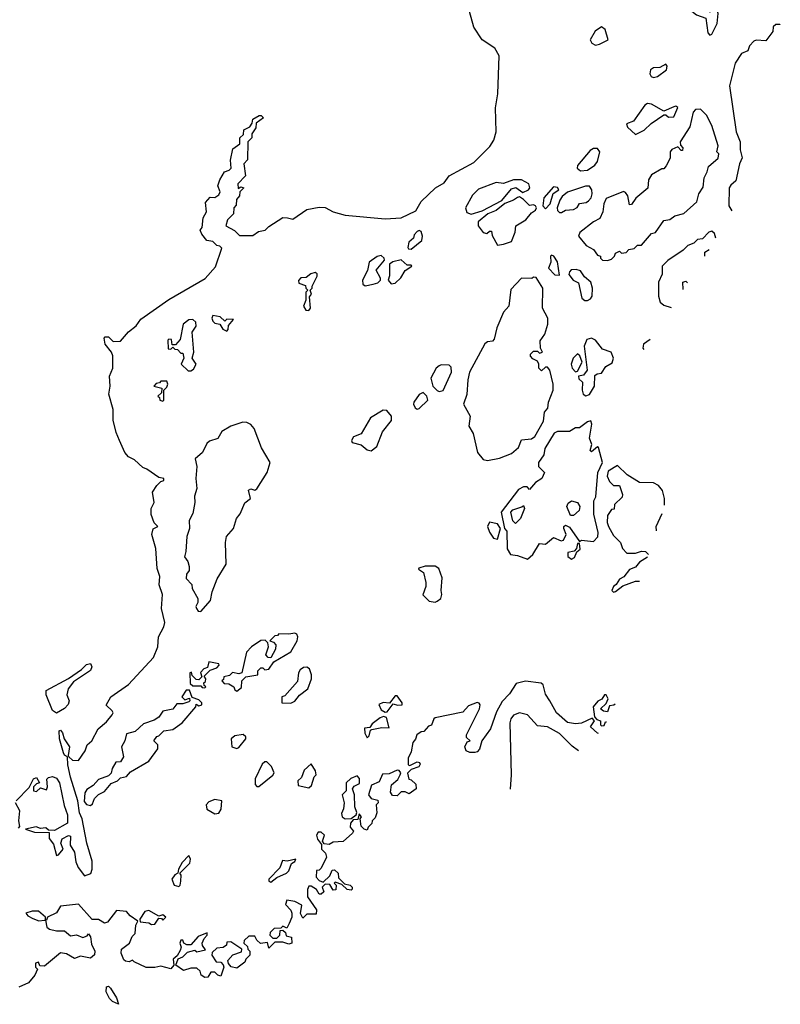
# Model space of a CAD drawing. Extents: x 1861455 to 2058065, y 200073 to 437907.
# Tile 173 of 256: x 2036331 to 2040127, y 265150 to 270065. Entities that reach past the tile are written whole.
import ezdxf

# ---------------------------------------------------------------- set-up
doc = ezdxf.new("R2010")
doc.units = 0

msp = doc.modelspace()

# ---------------------------------------------------------------- linework, layer by layer
at = {"layer": '0CON05XD'}
for points in [[(2039775, 269987.5), (2039785, 269992.5), (2039812.5, 270045), (2039816.7, 270095), (2039810, 270115), (2039820, 270125), (2039795, 270130), (2039790, 270115), (2039775, 270102.5), (2039770, 270105), (2039763.3, 270115), (2039766.7, 270165), (2039756.7, 270185), (2039720.7, 270220.7), (2039678.3, 270231.7), (2039650, 270175), (2039647.5, 270137.5), (2039708.8, 270088.8), (2039755, 270072.5), (2039765, 270000), (2039775, 269987.5)], [(2036313.3, 266165), (2036378.3, 266231.7), (2036400, 266275), (2036415, 266282.5), (2036430, 266255), (2036415, 266250), (2036400, 266235), (2036400, 266215), (2036415, 266212.5), (2036435, 266230), (2036465, 266220), (2036470, 266235), (2036467, 266273), (2036475, 266282.5), (2036495, 266286.7), (2036515, 266278.6), (2036529.2, 266255), (2036553.1, 266143.1), (2036570.4, 266095), (2036570, 266055), (2036505, 266017.5), (2036475, 266020), (2036461.7, 266031.7), (2036435, 266027.5), (2036414.1, 266035.9), (2036360, 266025), (2036405, 266010), (2036478.3, 266008.3), (2036478.3, 265978.3), (2036499.6, 265949.6), (2036515, 265893.3), (2036525, 265896.7), (2036547.5, 265925), (2036536.7, 265955), (2036544, 265976), (2036575, 265992), (2036585, 265990), (2036583.8, 265945), (2036605, 265908.8), (2036611.1, 265861.1), (2036622.5, 265832.5), (2036655, 265791.2), (2036686.4, 265803.6), (2036693.2, 265825), (2036692.8, 265865), (2036666.2, 265955), (2036643.1, 266075), (2036630, 266105), (2036620.6, 266165), (2036585, 266283.3), (2036570.9, 266345), (2036570, 266385), (2036555, 266394.3), (2036550, 266405), (2036530, 266475), (2036527.5, 266515), (2036535, 266518), (2036545.5, 266505.5), (2036552.5, 266475), (2036580, 266435), (2036572.5, 266392.5), (2036576.7, 266385), (2036595, 266368.8), (2036625, 266366.7), (2036657.5, 266415), (2036667.5, 266445), (2036691.2, 266465), (2036722.5, 266525), (2036765, 266560), (2036792.5, 266595), (2036797.5, 266605), (2036792.5, 266615), (2036762.5, 266642.5), (2036786.7, 266685), (2036874.2, 266745.8), (2036998.3, 266881.7), (2037020, 266935), (2037023.3, 266985), (2037050, 267035), (2037056.2, 267055), (2037038.8, 267125), (2037043.6, 267196.4), (2037027, 267243), (2037030, 267285), (2037016.7, 267325), (2037011.2, 267425), (2036991.2, 267495), (2036997, 267523), (2037020, 267535), (2037003, 267553), (2036987.5, 267595), (2036987.5, 267625), (2037002.5, 267655), (2036993.6, 267706.4), (2037015, 267740), (2037035, 267760), (2037050, 267765), (2037050, 267775), (2037025, 267780), (2036965, 267821.2), (2036945, 267828.8), (2036905, 267867.5), (2036875, 267883.3), (2036856.2, 267905), (2036828.8, 267965), (2036812, 268005), (2036798, 268065), (2036798.3, 268118.3), (2036776.2, 268195), (2036782.5, 268235), (2036780, 268285), (2036796.2, 268325), (2036796.1, 268386.1), (2036790, 268405), (2036757.5, 268445), (2036752.5, 268475), (2036758.3, 268481.7), (2036775, 268482.5), (2036798.3, 268458.3), (2036835, 268460), (2036875, 268507.5), (2036912.7, 268537.3), (2036935, 268570), (2037075, 268668), (2037257.3, 268772.7), (2037308.1, 268831.9), (2037340, 268925), (2037330, 268935), (2037315, 268937.5), (2037295, 268957.5), (2037265, 268962.5), (2037240, 268995), (2037232.5, 269015), (2037241.7, 269028.3), (2037247.5, 269075), (2037263.3, 269105), (2037258.3, 269151.7), (2037281.7, 269178.3), (2037305, 269177.5), (2037325, 269190), (2037332.5, 269205), (2037320, 269235), (2037330, 269265), (2037352.5, 269305), (2037377, 269313), (2037387, 269323), (2037383, 269363), (2037395, 269420), (2037430, 269445), (2037430, 269475), (2037447.5, 269492.5), (2037450, 269515), (2037480, 269530), (2037491.7, 269548.3), (2037495, 269567.5), (2037527, 269587), (2037537, 269587), (2037547.5, 269575), (2037511.7, 269548.3), (2037510, 269525), (2037490, 269495), (2037490, 269475), (2037470, 269455), (2037467.5, 269365), (2037450, 269345), (2037457.5, 269285), (2037420, 269245), (2037421.7, 269221.7), (2037435, 269230), (2037450, 269225), (2037430, 269205), (2037427.5, 269185), (2037413, 269167), (2037411.7, 269138.3), (2037400, 269125), (2037397.5, 269095), (2037367.5, 269065), (2037360, 269035), (2037403, 269013), (2037428.3, 268988.3), (2037495, 268987.5), (2037523, 269007), (2037556, 269014), (2037575, 269032.5), (2037645, 269076.7), (2037667.5, 269075), (2037695, 269068.8), (2037765, 269117.5), (2037825, 269128.8), (2037855, 269126.7), (2037895, 269106.2), (2037955, 269089.2), (2038155, 269070.8), (2038235, 269076.2), (2038308.6, 269111.4), (2038335, 269157.5), (2038406, 269225), (2038450, 269250), (2038475, 269286), (2038597.9, 269352.1), (2038677.8, 269432.2), (2038696.8, 269463.2), (2038709.2, 269505), (2038705.8, 269624.2), (2038717.1, 269695), (2038723.6, 269883.6), (2038702.4, 269922.4), (2038638.8, 269965), (2038596.8, 270026.8), (2038576, 270105)], [(2039205, 269937.5), (2039225, 269942.5), (2039267.5, 269965), (2039253.8, 270015), (2039235, 270028.8), (2039202.3, 270007.7), (2039177.5, 269965), (2039187, 269947), (2039205, 269937.5)], [(2040127, 270042), (2040125, 270040), (2040105, 270040), (2040091.7, 270028.3), (2040090, 270005), (2040055, 269960), (2040007, 269963), (2039995, 269957.5), (2039972.5, 269935), (2039965, 269910), (2039934, 269896), (2039902.3, 269847.7), (2039873.8, 269735), (2039906.7, 269505), (2039926.2, 269455), (2039926.2, 269415), (2039937.5, 269375), (2039923.3, 269345), (2039905, 269260), (2039880.4, 269239.6), (2039872.5, 269225), (2039870, 269135), (2039884.8, 269110.7)], [(2039495, 269776.2), (2039515, 269781.2), (2039558.8, 269815), (2039563, 269833), (2039555, 269842.5), (2039525, 269826.7), (2039495, 269823.8), (2039480, 269815), (2039476.2, 269795), (2039482, 269782), (2039495, 269776.2)], [(2039405, 269492.5), (2039447.3, 269512.7), (2039482.7, 269547.3), (2039545, 269590), (2039555, 269590), (2039568.3, 269578.3), (2039595, 269580), (2039616.1, 269626.1), (2039605, 269632.5), (2039595, 269630), (2039545, 269607.5), (2039485, 269643.8), (2039465, 269646.7), (2039451.2, 269638.8), (2039395, 269557.5), (2039360, 269545), (2039365, 269527.5), (2039405, 269492.5)], [(2039265, 268862.5), (2039285, 268870), (2039300, 268885), (2039305, 268900), (2039325, 268910), (2039335, 268900), (2039357, 268903), (2039371.7, 268918.3), (2039397, 268923), (2039415, 268940), (2039435, 268940), (2039485, 268997.5), (2039505, 269002.5), (2039545, 269062.5), (2039575, 269067.5), (2039600, 269085), (2039645, 269096.7), (2039710, 269155), (2039721.2, 269195), (2039741.7, 269228.3), (2039746.7, 269275), (2039762.5, 269305), (2039768.3, 269331.7), (2039817, 269373), (2039820, 269395), (2039810, 269405), (2039816.7, 269435), (2039785.9, 269535.9), (2039758.3, 269588.3), (2039728, 269618), (2039703.9, 269616.1), (2039692.5, 269602.5), (2039675, 269530), (2039626.7, 269455), (2039628.3, 269438.3), (2039640, 269425), (2039638.3, 269411.7), (2039631.7, 269411.7), (2039615, 269430), (2039585, 269417.5), (2039577.5, 269405), (2039577, 269373), (2039557.5, 269335), (2039545, 269320), (2039535, 269320), (2039485, 269290), (2039470, 269265), (2039466.1, 269223.9), (2039405.8, 269174.2), (2039385, 269142.5), (2039375, 269140), (2039366.7, 269185), (2039355, 269202.5), (2039345, 269206.7), (2039258.3, 269171.7), (2039246.2, 269145), (2039242, 269105), (2039227.1, 269072.9), (2039194, 269056), (2039127, 269003), (2039120, 268985), (2039158.3, 268938.3), (2039195, 268917.5), (2039215, 268890), (2039230, 268885), (2039230, 268875), (2039240, 268865), (2039265, 268862.5)], [(2039130.4, 269310.4), (2039165, 269313.8), (2039201.2, 269338.8), (2039215, 269357.5), (2039226.7, 269405), (2039215, 269422.5), (2039195, 269422.5), (2039178.3, 269411.7), (2039115, 269337.5), (2039114, 269324), (2039130.4, 269310.4)], [(2038585, 269094.2), (2038639.6, 269110.4), (2038737.7, 269162.3), (2038785, 269220), (2038806.4, 269226.4), (2038842.5, 269202.5), (2038870, 269215), (2038877.5, 269225), (2038872.5, 269245), (2038835, 269266), (2038795, 269266), (2038745, 269247.5), (2038708.3, 269251.7), (2038620.4, 269219.6), (2038590.6, 269189.4), (2038555.8, 269125), (2038562.9, 269102.9), (2038585, 269094.2)], [(2039035, 269102.5), (2039055, 269113.3), (2039095, 269116.7), (2039113.3, 269126.7), (2039125, 269146.7), (2039157.5, 269152.5), (2039169.3, 269160.7), (2039183.8, 269176.2), (2039188.8, 269195), (2039186.2, 269215), (2039175, 269233.3), (2039155, 269234.2), (2039065, 269203.8), (2039038.3, 269181.7), (2039026.1, 269163.9), (2039013.8, 269125), (2039015, 269112.5), (2039025, 269102.5), (2039035, 269102.5)], [(2038955, 269120), (2038978, 269145), (2038993.3, 269196.7), (2039022.5, 269215), (2039015, 269227.5), (2038995, 269230), (2038946.2, 269175), (2038941.2, 269135), (2038955, 269120)], [(2038715, 268940), (2038745, 268943.8), (2038785, 268957.5), (2038803.3, 269005), (2038807.5, 269035), (2038856.7, 269065), (2038885, 269100), (2038905.9, 269114.1), (2038910, 269125), (2038905.9, 269135.9), (2038895, 269141.2), (2038875, 269137.5), (2038845, 269167.5), (2038825, 269180), (2038815, 269177.5), (2038796.2, 269163.8), (2038752.3, 269147.7), (2038708.3, 269111.7), (2038667.5, 269095), (2038620, 269055), (2038620, 269035), (2038645, 269002.5), (2038661.7, 268998.3), (2038675, 269010), (2038685, 269010), (2038688.3, 268988.3), (2038715, 268940)], [(2038285, 268920), (2038337.7, 268962.3), (2038342, 268985), (2038335, 269007.5), (2038325, 269012.5), (2038315, 269007.5), (2038299.3, 268990.7), (2038296.2, 268973.8), (2038272.5, 268955), (2038268.3, 268928.3), (2038271.7, 268921.7), (2038285, 268920)], [(2039804.9, 268974.6), (2039798.3, 268998.3), (2039785, 269010), (2039770, 269005), (2039738.3, 268971.7), (2039713, 268967), (2039695, 268950), (2039665, 268937.5), (2039642.5, 268915), (2039565, 268863.3), (2039536.7, 268835), (2039536.7, 268795), (2039520, 268755), (2039520, 268685), (2039527.5, 268655), (2039545, 268640), (2039583.2, 268628.2)], [(2038055, 268736.2), (2038095, 268744), (2038118, 268752), (2038132.5, 268765), (2038132.5, 268775), (2038110, 268815), (2038152.5, 268865), (2038150, 268875), (2038135, 268887.5), (2038115, 268883.3), (2038075.9, 268854.1), (2038067.7, 268812.3), (2038042, 268765), (2038043.3, 268745), (2038055, 268736.2)], [(2039025, 268790), (2039015.7, 268855.7), (2038997.5, 268885), (2038985, 268890), (2038980, 268885), (2038982.5, 268855), (2038970, 268825), (2039001.7, 268791.7), (2039025, 268790)], [(2039750.9, 268884), (2039750, 268905), (2039771.6, 268918)], [(2038185, 268746.7), (2038205, 268750), (2038233.3, 268776.7), (2038255, 268812.5), (2038287.5, 268835), (2038285, 268840), (2038265, 268840), (2038235, 268866.7), (2038193.6, 268856.4), (2038177.5, 268845), (2038176.1, 268786.1), (2038170, 268765), (2038185, 268746.7)], [(2037775, 268612.5), (2037782.5, 268625), (2037778.3, 268681.7), (2037787.5, 268695), (2037780, 268715), (2037790, 268725), (2037790, 268735), (2037816.2, 268785), (2037816.2, 268796.2), (2037805, 268802.5), (2037783.9, 268796.1), (2037761.7, 268778.3), (2037735, 268776.2), (2037723, 268763), (2037725, 268750), (2037758.3, 268738.3), (2037760, 268725), (2037770, 268715), (2037760, 268705), (2037760, 268665), (2037747.5, 268635), (2037760, 268615), (2037775, 268612.5)], [(2039152.3, 268662.3), (2039165, 268662.5), (2039179.3, 268670.7), (2039187.5, 268685), (2039190, 268725), (2039181.2, 268755), (2039150.4, 268780.4), (2039130.4, 268810.4), (2039107.7, 268817.7), (2039084.1, 268815.9), (2039074.2, 268805.8), (2039072.3, 268792.3), (2039093.3, 268765), (2039120.7, 268750.7), (2039136.7, 268675), (2039152.3, 268662.3)], [(2038665, 267864.3), (2038725, 267876.7), (2038785, 267900), (2038820.7, 267929.3), (2038835, 267967.5), (2038885, 267973.3), (2038902.5, 267985), (2038945, 268060), (2038950, 268105), (2038967.5, 268125), (2038970, 268155), (2038994, 268215), (2038993.3, 268245), (2038976.2, 268315), (2038965, 268330), (2038955, 268330), (2038935, 268312.5), (2038922.5, 268325), (2038922.5, 268345), (2038915, 268360), (2038891.7, 268371.7), (2038880, 268385), (2038880, 268395), (2038895, 268410), (2038915, 268410), (2038925, 268400), (2038940, 268405), (2038930, 268425), (2038928.3, 268461.7), (2038952.5, 268495), (2038967.5, 268545), (2038966.2, 268575), (2038940, 268625), (2038942.5, 268725), (2038908.3, 268778.3), (2038895, 268780), (2038886.7, 268773.3), (2038835, 268773.8), (2038782.7, 268717.3), (2038772.5, 268635), (2038745.8, 268604.2), (2038712.7, 268527.3), (2038699.6, 268470.4), (2038690.7, 268459.3), (2038665, 268456.7), (2038652.7, 268447.3), (2038576, 268305), (2038567.7, 268267.7), (2038563.3, 268193.3), (2038546.7, 268145), (2038580, 268085), (2038572.5, 268035), (2038595, 268000), (2038616.7, 267905), (2038645, 267868.8), (2038665, 267864.3)], [(2039642.1, 268718.1), (2039640, 268755), (2039655, 268760), (2039663.8, 268751.2)], [(2037171.7, 268311.7), (2037185, 268312.5), (2037199.3, 268320.7), (2037212.5, 268345), (2037192.5, 268375), (2037200, 268405), (2037192.5, 268505), (2037212.5, 268535), (2037210, 268555), (2037195, 268567.5), (2037175, 268566.7), (2037147.5, 268545), (2037131.7, 268468.3), (2037108.3, 268441.7), (2037091.7, 268441.7), (2037088.3, 268468.3), (2037075, 268470), (2037070, 268465), (2037071.7, 268421.7), (2037085, 268420), (2037095, 268430), (2037105, 268420), (2037118.3, 268418.3), (2037135, 268400), (2037145, 268400), (2037150, 268375), (2037137.5, 268345), (2037171.7, 268311.7)], [(2037365, 268510), (2037371.7, 268518.3), (2037372.5, 268537.5), (2037398.3, 268568.3), (2037365, 268570), (2037355, 268560), (2037331.7, 268581.7), (2037295, 268587.5), (2037290, 268575), (2037295, 268560), (2037305, 268550), (2037330, 268545), (2037345, 268520), (2037365, 268510)], [(2039157, 268187), (2039175, 268193.3), (2039200, 268235), (2039201.7, 268288.3), (2039213, 268297), (2039235, 268300), (2039257, 268333), (2039287.3, 268352.7), (2039293.8, 268375), (2039282.5, 268405), (2039239.6, 268419.6), (2039204.5, 268464.5), (2039185, 268475.8), (2039161.7, 268468.3), (2039148, 268435), (2039162.5, 268315), (2039145, 268290), (2039120, 268285), (2039121.7, 268271.7), (2039140, 268255), (2039137.5, 268215), (2039142.5, 268195), (2039157, 268187)], [(2039478.3, 268468.1), (2039444.4, 268445.6), (2039441.4, 268425), (2039445.3, 268418.9)], [(2039105, 268307.5), (2039115, 268310), (2039137.5, 268355), (2039127, 268387), (2039115, 268397.5), (2039093.3, 268375), (2039083.3, 268345), (2039087.5, 268325), (2039105, 268307.5)], [(2038425, 268208.8), (2038445, 268213.8), (2038486.2, 268305), (2038485, 268330), (2038475, 268340), (2038435, 268342.5), (2038425, 268337.5), (2038410, 268325), (2038382.5, 268275), (2038393.8, 268235), (2038414.2, 268214.2), (2038425, 268208.8)], [(2037045, 268160), (2037050, 268165), (2037050, 268215), (2037065, 268230), (2037070, 268245), (2037065, 268260), (2037035, 268260), (2037028.3, 268251.7), (2037011.7, 268248.3), (2037000, 268235), (2037040, 268225), (2037038.3, 268201.7), (2037020, 268185), (2037028.3, 268178.3), (2037030, 268165), (2037045, 268160)], [(2038315, 268120), (2038325, 268123.3), (2038367.5, 268165), (2038363.3, 268185), (2038345, 268203.3), (2038325, 268193.3), (2038298.8, 268155), (2038296.7, 268145), (2038305, 268127.5), (2038315, 268120)], [(2038085, 267913.3), (2038114, 267935), (2038141.7, 268008.3), (2038185.9, 268064.1), (2038185.9, 268085.9), (2038163.9, 268113.9), (2038145, 268116), (2038082.1, 268077.9), (2038035, 267997.5), (2037997, 267983), (2037987.5, 267965), (2037990, 267955), (2038035, 267942.5), (2038065, 267917.5), (2038085, 267913.3)], [(2037235, 267110), (2037283.3, 267165), (2037291.2, 267208.8), (2037316.4, 267273.6), (2037362.3, 267347.7), (2037358.8, 267455), (2037363.3, 267485), (2037398.8, 267525), (2037413.8, 267575), (2037432, 267598), (2037455, 267652.5), (2037482.5, 267675), (2037473, 267717), (2037485, 267722.5), (2037505, 267716.7), (2037515, 267722.5), (2037565.7, 267804.3), (2037581.2, 267855), (2037538.3, 267928.3), (2037502, 268025), (2037485, 268044), (2037464.2, 268054.2), (2037445, 268056), (2037385, 268035.8), (2037340.6, 268009.4), (2037320, 267975), (2037278.8, 267961.2), (2037265, 267948.8), (2037244, 267905), (2037206.7, 267873.3), (2037216, 267835), (2037210, 267775), (2037215.9, 267724.1), (2037203.6, 267686.4), (2037206, 267655), (2037195, 267600), (2037176.7, 267565), (2037178, 267525), (2037166, 267485), (2037160, 267410), (2037153.6, 267383.6), (2037170.7, 267360.7), (2037177.5, 267335), (2037177.5, 267315), (2037163, 267297), (2037162.5, 267275), (2037190, 267245), (2037192.5, 267225), (2037220, 267175), (2037220, 267155), (2037210, 267135), (2037213.3, 267125), (2037222, 267112), (2037235, 267110)], [(2038865, 267372.5), (2038892.5, 267395), (2038925, 267450), (2038955, 267447.5), (2038995, 267480), (2039033.6, 267463.6), (2039045, 267467.5), (2039058, 267495), (2039046.2, 267525), (2039046.7, 267535), (2039055, 267541.2), (2039075, 267532), (2039125, 267460), (2039135, 267467.5), (2039195, 267460), (2039217, 267483), (2039217.5, 267505), (2039197, 267597), (2039197, 267663), (2039206.1, 267683.9), (2039216.7, 267805), (2039240, 267855), (2039219.3, 267929.3), (2039215, 267932.5), (2039185, 267907.5), (2039177.5, 267915), (2039186.2, 267945), (2039174.1, 267975.9), (2039186.2, 268046.2), (2039181.7, 268061.7), (2039165, 268056.7), (2039125, 268027.5), (2039105, 268027.5), (2039075, 268010), (2039015, 268010), (2038998.3, 268001.7), (2038951.2, 267925), (2038947.7, 267892.3), (2038920, 267855), (2038920, 267835), (2038950, 267805), (2038937.5, 267775), (2038906.1, 267753.9), (2038875, 267720), (2038863.3, 267733.3), (2038845, 267733.8), (2038820.9, 267719.1), (2038733.9, 267606.1), (2038750, 267525), (2038761.7, 267511.7), (2038763.6, 267423.6), (2038780, 267395), (2038815, 267390), (2038865, 267372.5)], [(2039548.4, 267641.1), (2039549.2, 267675), (2039538.8, 267715), (2039519.6, 267739.6), (2039495, 267753.3), (2039424.1, 267754.1), (2039363.6, 267793.6), (2039315, 267840), (2039268.3, 267811.7), (2039263, 267787), (2039275, 267760), (2039295, 267740), (2039325, 267740), (2039340, 267695), (2039338.3, 267681.7), (2039300, 267645), (2039298.3, 267621.7), (2039285, 267620), (2039265, 267590), (2039263.3, 267555), (2039270, 267535), (2039295, 267490), (2039330, 267455), (2039340, 267425), (2039361.7, 267401.7), (2039405, 267402.5), (2039435, 267412.5), (2039455, 267410), (2039469.6, 267395.4)], [(2039095, 267590), (2039080, 267590), (2039062.5, 267635), (2039067.7, 267652.3), (2039085, 267663.3), (2039115, 267654.2), (2039125.8, 267635), (2039122.9, 267615), (2039095, 267590)], [(2038805, 267550), (2038793, 267563), (2038783, 267607), (2038791.7, 267618.3), (2038837.5, 267632.5), (2038845, 267640), (2038850, 267625), (2038830, 267575), (2038805, 267550)], [(2039509.3, 267513), (2039506.7, 267535), (2039537.8, 267600.6)], [(2038715, 267472.5), (2038730, 267525), (2038715, 267547.5), (2038675, 267556.2), (2038666.2, 267535), (2038675, 267507.5), (2038695, 267477.5), (2038715, 267472.5)], [(2039085, 267372.5), (2039099.3, 267380.7), (2039111.7, 267408.3), (2039128.3, 267421.7), (2039125, 267450), (2039115, 267450), (2039110, 267425), (2039097.5, 267412.5), (2039066.7, 267405), (2039066.7, 267385), (2039085, 267372.5)], [(2039465.1, 267382), (2039423.6, 267356.4), (2039405, 267332.5), (2039375, 267320), (2039345.9, 267284.1), (2039325, 267272.5), (2039307.5, 267245), (2039293.8, 267235), (2039286.7, 267215), (2039295, 267206.7), (2039305, 267210), (2039341.7, 267238.3), (2039405, 267262.5), (2039423.8, 267262.1)], [(2038405, 267157.5), (2038415, 267162.5), (2038432.5, 267175), (2038437.5, 267195), (2038433.8, 267215), (2038439.6, 267279.6), (2038423.3, 267325), (2038405, 267336.7), (2038355, 267336.7), (2038323, 267327), (2038321.7, 267321.7), (2038346.2, 267306.2), (2038358, 267255), (2038358, 267235), (2038343.9, 267193.9), (2038375, 267162.5), (2038405, 267157.5)], [(2037415, 266712.5), (2037438.3, 266731.7), (2037440, 266765), (2037460, 266785), (2037520, 266795), (2037520, 266815), (2037535, 266830), (2037545, 266830), (2037555, 266820), (2037575, 266822.5), (2037600, 266860), (2037685, 266910), (2037716.4, 266963.6), (2037720, 266985), (2037715, 266997.5), (2037705, 267002.5), (2037675, 266997.5), (2037625, 267000), (2037618.3, 266991.7), (2037605, 266990), (2037580, 266965), (2037598.3, 266958.3), (2037610, 266945), (2037607, 266923), (2037585, 266880), (2037571.7, 266881.7), (2037560, 266895), (2037572.5, 266935), (2037570, 266955), (2037557, 266967), (2037535, 266966.7), (2037487.5, 266935), (2037463, 266907), (2037440, 266805), (2037425, 266800), (2037393, 266807), (2037378.3, 266791.7), (2037350, 266785), (2037348.3, 266771.7), (2037340, 266765), (2037351.7, 266751.7), (2037375, 266750), (2037400, 266735), (2037405, 266720), (2037415, 266712.5)], [(2036515, 266604), (2036495, 266616.2), (2036462.9, 266695), (2036463.5, 266716.5), (2036574.3, 266775.7), (2036639.3, 266820.7), (2036665, 266846.9), (2036685, 266850.8), (2036691.9, 266835), (2036685, 266816), (2036600, 266760), (2036573.3, 266725), (2036566.7, 266695), (2036577.5, 266665), (2036573.6, 266646.4), (2036554.1, 266625.9), (2036515, 266604)], [(2037255, 266730), (2037260, 266735), (2037251.7, 266741.7), (2037250, 266755), (2037258.3, 266761.7), (2037260, 266775), (2037251.7, 266788.3), (2037281.7, 266818.3), (2037315, 266830), (2037327, 266843), (2037325, 266850), (2037275, 266860), (2037268.3, 266831.7), (2037250, 266825), (2037233, 266807), (2037240, 266785), (2037225, 266770), (2037211.7, 266771.7), (2037191.7, 266791.7), (2037188.3, 266808.3), (2037180, 266805), (2037181.7, 266751.7), (2037195, 266740), (2037235, 266740), (2037241.7, 266731.7), (2037255, 266730)], [(2037685, 266652.5), (2037705, 266662.5), (2037727, 266693), (2037770, 266725), (2037786.7, 266775), (2037786.7, 266795), (2037777.5, 266825), (2037765, 266832.5), (2037748.3, 266831.7), (2037730.7, 266819.3), (2037722.5, 266805), (2037718.3, 266761.7), (2037655, 266690), (2037640, 266685), (2037640, 266655), (2037685, 266652.5)], [(2039220.5, 266501.7), (2039215, 266503.3), (2039180, 266535), (2039200, 266565), (2039188.3, 266578.3), (2039135, 266552.5), (2039105, 266550), (2039065, 266556.2), (2039010, 266605), (2038977.5, 266665), (2038955, 266697.5), (2038942.9, 266745), (2038933.8, 266753.8), (2038855, 266763.1), (2038808.7, 266751.3), (2038775, 266699.2), (2038739.3, 266660.7), (2038710.7, 266609.3), (2038681.2, 266525), (2038637.5, 266465), (2038626.1, 266423.9), (2038615, 266410), (2038603, 266407), (2038577, 266407), (2038560, 266415), (2038552.5, 266435), (2038565, 266460), (2038580, 266465), (2038561.2, 266481.2), (2038561.2, 266495), (2038625.8, 266624.2), (2038630, 266645), (2038623.8, 266653.8), (2038615, 266655.8), (2038570.6, 266639.4), (2038542.4, 266607.6), (2038405, 266580), (2038397.5, 266575), (2038386.4, 266543.6), (2038371.7, 266538.3), (2038348.3, 266511.7), (2038335, 266510), (2038313.3, 266495), (2038307, 266473), (2038293.8, 266456.2), (2038285, 266410), (2038270.7, 266379.3), (2038270, 266345), (2038277.5, 266342.5), (2038315, 266360), (2038326.7, 266356.7), (2038329.3, 266349.3), (2038322.5, 266335), (2038285, 266322.5), (2038267, 266303), (2038273.3, 266273.3), (2038285, 266270), (2038308.3, 266248.3), (2038310, 266225), (2038275, 266200), (2038255, 266210), (2038235, 266210), (2038215, 266190), (2038191.7, 266191.7), (2038181.7, 266208.3)], [(2036685, 266142.5), (2036695, 266150), (2036705, 266177.5), (2036725, 266197.5), (2036755, 266212.5), (2036787, 266253), (2036820, 266265), (2036835, 266280), (2036865, 266287.5), (2036885, 266310), (2036976, 266364), (2037020, 266425), (2037020, 266445), (2037000, 266465), (2037015, 266487.5), (2037025, 266490), (2037050, 266515), (2037095, 266522.5), (2037142.5, 266555), (2037210, 266635), (2037211.7, 266648.3), (2037225, 266640), (2037240, 266645), (2037240, 266655), (2037225, 266670), (2037191.7, 266681.7), (2037178.3, 266718.3), (2037161.7, 266718.3), (2037140, 266685), (2037155, 266670), (2037178.3, 266678.3), (2037180, 266665), (2037175, 266660), (2037145, 266650), (2037115, 266650), (2037096.1, 266623.9), (2037045, 266612.5), (2037025, 266582.5), (2037001.7, 266568.3), (2036949.3, 266550.7), (2036908.3, 266511.7), (2036865, 266500), (2036856.7, 266465), (2036840, 266435), (2036850, 266385), (2036835, 266360), (2036811.7, 266358.3), (2036793, 266327), (2036787, 266303), (2036775, 266290), (2036725, 266272.5), (2036698, 266242), (2036667, 266223), (2036656.7, 266205), (2036652.3, 266162.3), (2036665, 266146.7), (2036685, 266142.5)], [(2038155, 266608.8), (2038165, 266610), (2038195, 266650), (2038217, 266643), (2038240, 266645), (2038240, 266655), (2038215, 266690), (2038205, 266690), (2038177.5, 266652.5), (2038145, 266656.7), (2038123.8, 266646.2), (2038135, 266620), (2038155, 266608.8)], [(2039303.7, 266648.9), (2039297, 266643), (2039275, 266640), (2039265, 266610), (2039245, 266612.5), (2039230, 266625), (2039258.3, 266651.7), (2039267.5, 266675), (2039257.5, 266695), (2039250, 266695), (2039236.7, 266673.3), (2039217, 266663), (2039192.5, 266635), (2039200, 266585), (2039211.7, 266571.7), (2039230, 266565), (2039230, 266545), (2039235, 266540), (2039248.4, 266541.6), (2039255, 266560), (2039260.5, 266560)], [(2038065, 266480), (2038075, 266490), (2038081.7, 266518.3), (2038088.3, 266521.7), (2038138.3, 266531.7), (2038175, 266530), (2038162, 266582), (2038146.4, 266586.4), (2038129.7, 266580.3), (2038090.7, 266549.3), (2038078.3, 266531.7), (2038051.7, 266528.3), (2038053, 266503), (2038065, 266480)], [(2039120.1, 266415.8), (2039089.1, 266439.1), (2039025, 266501.1), (2038965, 266535.4), (2038915, 266539.5), (2038865, 266594.2), (2038825, 266604.4), (2038796.3, 266593.7), (2038782.2, 266575), (2038776.5, 266555), (2038784.6, 266295), (2038778.1, 266223.7)], [(2037415, 266427.5), (2037425, 266432.5), (2037460, 266475), (2037460, 266485), (2037447, 266497), (2037405, 266490), (2037386.7, 266475), (2037390, 266435), (2037415, 266427.5)], [(2037525, 266237.5), (2037595, 266293.3), (2037601.2, 266305), (2037587.8, 266337.8), (2037565, 266360), (2037555, 266360.6), (2037540.5, 266349.5), (2037506.2, 266275), (2037506.7, 266246.7), (2037515, 266237.5), (2037525, 266237.5)], [(2037775, 266230), (2037788.3, 266241.7), (2037800, 266285), (2037810, 266295), (2037807.5, 266315), (2037785, 266350), (2037750.7, 266319.3), (2037738.3, 266281.7), (2037720, 266265), (2037721.7, 266241.7), (2037775, 266230)], [(2038181.7, 266208.3), (2038187.5, 266245), (2038218, 266272), (2038230, 266295), (2038233.3, 266305), (2038225, 266317.5), (2038215, 266318.8), (2038175, 266301.2), (2038141.7, 266298.3), (2038125, 266260), (2038086.2, 266243.8), (2038072.5, 266195), (2038085, 266177.5), (2038118.3, 266168.3), (2038120, 266155), (2038110, 266145), (2038113.3, 266105), (2038105, 266080), (2038090, 266065), (2038088.3, 266051.7), (2038070, 266035), (2038065, 266020), (2038050, 266025), (2038035, 266040), (2038030, 266075), (2038037.5, 266085), (2038025, 266100), (2038018.3, 266071.7), (2037995, 266070), (2037982.5, 266055), (2037980, 266035), (2037997.5, 266015), (2037992.5, 266005), (2037945, 265962.5), (2037895, 265960), (2037875, 265947.5), (2037851.2, 265951.2), (2037842.5, 265965), (2037852.5, 265995), (2037835, 266010), (2037820, 266010), (2037812.5, 265995), (2037816.7, 265975), (2037837.5, 265947.5), (2037837.5, 265925), (2037857.5, 265905), (2037862.5, 265885), (2037835, 265830), (2037825, 265820), (2037811.7, 265818.3), (2037810, 265785), (2037825, 265767.5), (2037845, 265760), (2037878.3, 265791.7), (2037890.7, 265819.3), (2037901.7, 265821.7), (2037920, 265805), (2037921.7, 265781.7), (2037951.7, 265751.7), (2037980, 265745), (2037990, 265735), (2037990, 265725), (2037985, 265720), (2037965, 265722.5), (2037938.3, 265748.3), (2037905, 265760), (2037900, 265755), (2037910, 265745), (2037908.3, 265721.7), (2037895, 265720), (2037878.3, 265748.3), (2037855, 265750), (2037840, 265735), (2037848.3, 265711.7), (2037835, 265700), (2037825, 265700), (2037813, 265723), (2037785, 265740), (2037775, 265740), (2037767, 265723), (2037767, 265687), (2037811.7, 265621.7), (2037810, 265600), (2037765, 265600), (2037745, 265580), (2037732.5, 265602.5), (2037740, 265645), (2037705, 265662.5), (2037665, 265670), (2037658.3, 265648.3), (2037685, 265620), (2037690, 265605), (2037690, 265585), (2037676.7, 265553.3), (2037665, 265530), (2037645, 265540), (2037635, 265530), (2037601.7, 265528.3), (2037581.7, 265508.3), (2037580, 265495), (2037595, 265480), (2037615, 265480), (2037630, 265495), (2037631.7, 265518.3), (2037645, 265520), (2037658.3, 265508.3), (2037661.7, 265491.7), (2037687.5, 265485), (2037690, 265455), (2037675, 265450), (2037645, 265460), (2037605, 265460), (2037575, 265430), (2037568.3, 265458.3), (2037533, 265453), (2037515, 265470), (2037505, 265490), (2037475, 265490), (2037451.7, 265468.3), (2037450, 265455), (2037468.3, 265438.3), (2037470, 265425), (2037480, 265415), (2037480, 265395), (2037460, 265375), (2037455, 265360), (2037415, 265330), (2037386.7, 265336.7), (2037373, 265353), (2037370.7, 265369.3), (2037395, 265397.5), (2037438.3, 265411.7), (2037440, 265425), (2037385, 265462.5), (2037365, 265460), (2037362.5, 265445), (2037347, 265433), (2037315, 265430), (2037291.7, 265408.3), (2037290, 265395), (2037311.7, 265361.7), (2037335, 265360), (2037347, 265347), (2037350, 265335), (2037335, 265290), (2037320, 265295), (2037305, 265310), (2037285, 265310), (2037270, 265285), (2037255, 265283.3), (2037237.5, 265295), (2037232.5, 265315), (2037215, 265330), (2037185, 265330), (2037148.3, 265318.3), (2037110, 265345), (2037122.5, 265377.5), (2037145, 265387.5), (2037169.3, 265410.7), (2037205, 265420), (2037215, 265412.5), (2037258.3, 265421.7), (2037243, 265443), (2037242.5, 265455), (2037251.2, 265478.8), (2037267.5, 265495), (2037267.5, 265507.5), (2037221.2, 265488.8), (2037185, 265447.5), (2037165, 265447.5), (2037150, 265455), (2037145, 265470), (2037135, 265470), (2037130, 265455), (2037137.5, 265435), (2037131.7, 265418.3), (2037117.5, 265392.5), (2037097.5, 265375), (2037100, 265345), (2037085, 265327.5), (2037035, 265341.2), (2037005, 265333.8), (2036963, 265333), (2036901.7, 265361.7), (2036895, 265370), (2036877.5, 265362.5), (2036860, 265365), (2036851.7, 265371.7), (2036837.5, 265405), (2036840, 265425), (2036880, 265455), (2036891.7, 265488.3), (2036907, 265503), (2036910, 265545), (2036920, 265565), (2036882.3, 265592.3), (2036865, 265612.5), (2036815, 265617.5), (2036769.7, 265560.3), (2036755, 265554.2), (2036725, 265572.5), (2036692.5, 265572.5), (2036625, 265650), (2036535, 265640), (2036514.2, 265605.8), (2036470, 265585), (2036465, 265570), (2036460, 265570), (2036467.5, 265535), (2036480, 265525), (2036515, 265516.7), (2036555, 265516.2), (2036585, 265492.5), (2036615, 265496.2), (2036646.7, 265483.3), (2036668, 265492), (2036675, 265502.5), (2036685, 265487.5), (2036689.4, 265449.4), (2036705.4, 265415), (2036705, 265397.5), (2036685, 265380.8), (2036635, 265390), (2036605, 265378.8), (2036565, 265402), (2036535, 265406.2), (2036455, 265340), (2036431.7, 265341.7), (2036425, 265360), (2036410, 265355), (2036410, 265335), (2036420, 265325), (2036407.5, 265295), (2036375, 265257.5), (2036327.5, 265235)], [(2037955, 266076.2), (2037985, 266077.5), (2038010, 266095), (2038013, 266107), (2038003.3, 266135), (2038002.5, 266195), (2037992.5, 266225), (2038000.7, 266239.3), (2038027, 266253), (2038026.4, 266276.4), (2038015, 266290), (2037983, 266277), (2037960, 266255), (2037960, 266215), (2037940, 266195), (2037950, 266155), (2037947.5, 266125), (2037937, 266103), (2037940, 266085), (2037955, 266076.2)], [(2036325, 266030), (2036331.7, 266038.3), (2036326.2, 266065), (2036331.2, 266115), (2036310, 266155)], [(2037305, 266100), (2037325, 266103.3), (2037336.4, 266123.6), (2037340, 266165), (2037305, 266172.5), (2037275, 266160), (2037262.5, 266145), (2037264.6, 266124.6), (2037305, 266100)], [(2037125, 265737.5), (2037132.5, 265745), (2037136.2, 265765), (2037136.7, 265795), (2037130, 265805), (2037180, 265855), (2037183.3, 265875), (2037175, 265892.5), (2037142.5, 265857.5), (2037123.3, 265825), (2037120, 265805), (2037105, 265796.7), (2037091.2, 265775), (2037102.5, 265745), (2037125, 265737.5)], [(2037585, 265760), (2037615, 265783.3), (2037662.5, 265805), (2037673.6, 265816.4), (2037687, 265853), (2037705, 265862.5), (2037710, 265875), (2037666.1, 265863.9), (2037642.5, 265867.5), (2037628.8, 265831.2), (2037573.8, 265775), (2037573.9, 265763.9), (2037585, 265760)], [(2036427, 265567), (2036455, 265570), (2036460, 265570), (2036460, 265585), (2036425, 265614.2), (2036394.3, 265615.7), (2036362.5, 265605), (2036371.7, 265591.7), (2036397.5, 265577.5), (2036427, 265567)], [(2036988.3, 265548.3), (2037005, 265550), (2037025, 265580), (2037038.3, 265578.3), (2037045, 265570), (2037060, 265585), (2037045, 265596.7), (2037025, 265590), (2036975, 265617.5), (2036955, 265612.5), (2036930, 265575), (2036931.7, 265561.7), (2036975, 265557.5), (2036988.3, 265548.3)], [(2036825, 265150), (2036794.2, 265164.2), (2036779.6, 265179.6), (2036762, 265212), (2036765, 265237.5), (2036775, 265240), (2036785, 265231.4), (2036815, 265182), (2036825, 265150)]]:
    msp.add_lwpolyline(points, dxfattribs=at)

doc.saveas('drawing.dxf')
